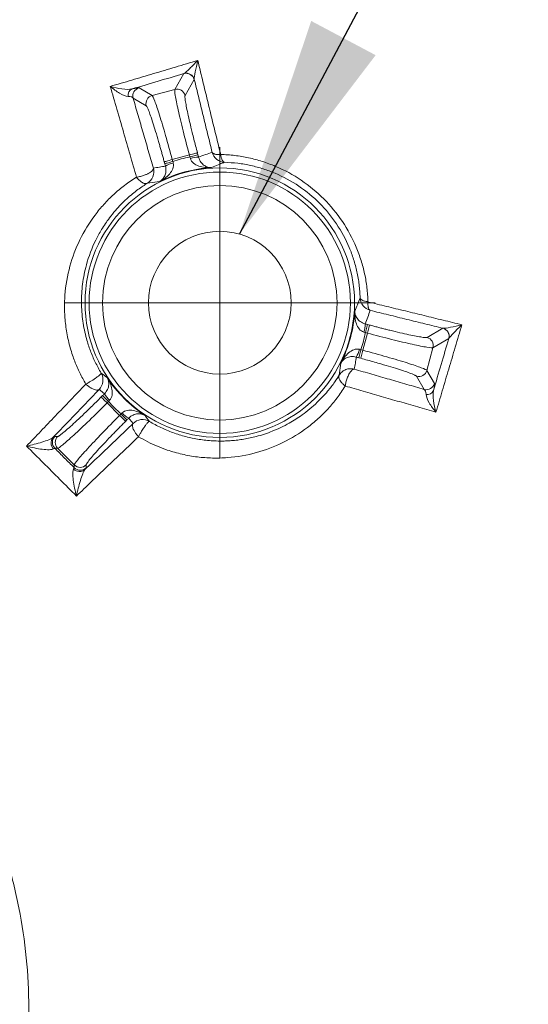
# Model space of a CAD drawing. Header units: millimetres. Extents: x 0 to 420, y 0 to 297.
# Tile 11 of 81: x 94.44 to 102.01, y 74.42 to 89.07. Entities that reach past the tile are written whole.
import ezdxf

# ---------------------------------------------------------------- set-up
doc = ezdxf.new("R2010")
doc.units = ezdxf.units.MM
doc.dimstyles.new('SLDDIMSTYLE4', dxfattribs={"dimtxt": 0.18, "dimasz": 3.302, "dimexe": 0, "dimexo": 0.0625, "dimgap": 0, "dimtad": 0, "dimtih": 1, "dimtoh": 1, "dimdec": 0, "dimrnd": 1e-09, "dimzin": 0, "dimdsep": 46, "dimtxsty": 'Standard', "dimsah": 1, "dimcen": 0.09, "dimadec": 0, "dimazin": 0, "dimtfac": 3.302, "dimtdec": 0, "dimtofl": 0, "dimtmove": 0, "dimatfit": 3, "dimfxl": 1, "dimfrac": 2, "dimtolj": 1, "dimtzin": 0, "dimarcsym": 0})

# ---------------------------------------------------------------- blocks, each defined once
blk = doc.blocks.new('SW_CENTERMARKSYMBOL_7')
at = {"color": 0, "linetype": 'Continuous', "lineweight": 0}
for p, q in [((0, 1.25), (0, 2.3125)), ((0, 0), (0, 1.25)), ((-1.25, 0), (-2.3125, 0)), ((0, 0), (-1.25, 0)), ((0, 0), (0, -1.25)), ((0, 0), (1.25, 0)), ((1.25, 0), (2.3125, 0)), ((0, -1.25), (0, -2.3125))]:
    blk.add_line(p, q, dxfattribs=at)

msp = doc.modelspace()

# ---------------------------------------------------------------- linework, layer by layer
at = {"color": 7, "linetype": 'Continuous', "lineweight": 15}
for p, q in [((96.74932763, 88.03036278), (96.88550934, 88.26622581)), ((97.03838036, 88.17795878), (96.90221355, 87.94209575)), ((97.03908071, 88.18005984), (97.03838036, 88.17795878)), ((96.21664092, 88.0524016), (96.41156301, 87.93986058)), ((96.74932763, 88.03036278), (96.41156301, 87.93986058)), ((96.32330343, 87.78697466), (96.12838134, 87.89951568)), ((96.71201513, 86.98650663), (96.9658117, 87.05450808)), ((96.9658117, 87.05450808), (96.97363481, 87.02531671)), ((97.0863919, 87.08682125), (97.09421501, 87.05762988)), ((96.59925804, 86.92500209), (96.59143493, 86.95419347)), ((96.71983823, 86.95731526), (96.71201513, 86.98650663)), ((97.4187474, 86.91911613), (97.2943078, 86.86670875)), ((96.52142927, 86.65961241), (96.34097621, 86.63501804)), ((99.61672828, 84.40359896), (99.54871938, 84.14978748)), ((99.5875369, 84.41142207), (99.61984262, 84.53199481)), ((99.5875369, 84.41142207), (99.61672828, 84.40359896)), ((99.61672828, 84.40359896), (99.649034, 84.5241717)), ((99.61984262, 84.53199481), (99.649034, 84.5241717)), ((100.50431595, 84.33999335), (100.74017152, 84.47616761)), ((100.74228749, 84.47686797), (100.74017152, 84.47616761)), ((100.828446, 84.3232817), (100.59257552, 84.18710744)), ((99.48722229, 84.03703784), (99.519528, 84.15761059)), ((99.51641366, 84.02921473), (99.54871938, 84.14978748)), ((99.54871938, 84.14978748), (99.519528, 84.15761059)), ((100.50208077, 83.84935027), (100.59257552, 84.18710744)), ((99.19723079, 83.77875602), (99.22183261, 83.95920908)), ((99.51641366, 84.02921473), (99.48722229, 84.03703784)), ((100.50208077, 83.84935027), (100.61461434, 83.65442073)), ((100.46174333, 83.5661537), (100.34919486, 83.76108324)), ((95.65343663, 83.45355307), (95.6748049, 83.47492134)), ((95.76307938, 83.38665431), (95.6748049, 83.47492134)), ((95.74171111, 83.36528605), (95.76307938, 83.38665431)), ((95.92751369, 83.17949092), (95.74171111, 83.36528605)), ((95.94888196, 83.20085918), (95.92751369, 83.17949092)), ((96.03714153, 83.11259215), (96.01577327, 83.09122389)), ((94.96288702, 82.86641007), (95.00484869, 82.86641007)), ((95.00484869, 82.68987601), (94.96288702, 82.68987601)), ((95.00484869, 82.68987601), (95.25210366, 82.44262105)), ((95.25210366, 82.40067428), (95.25210366, 82.44262105)), ((95.42863772, 82.44262105), (95.42863772, 82.40067428))]:
    msp.add_line(p, q, dxfattribs=at)
at = {"color": 7, "linetype": 'Continuous', "lineweight": 15, "flags": 128}
for points in [[(97.0863919, 87.08682125), (97.08303914, 87.08591973), (97.07546935, 87.08389317), (97.06396565, 87.08080863), (97.04893038, 87.07677787), (97.03091488, 87.07194989), (97.01055989, 87.06649607), (96.98859558, 87.06061756), (96.9658117, 87.05450808)], [(97.09421501, 87.05762988), (97.09086225, 87.05672836), (97.08329246, 87.0547018), (97.07178876, 87.05161726), (97.05675349, 87.04758649), (97.03873799, 87.04275852), (97.018383, 87.03730469), (96.99641869, 87.03142618), (96.97363481, 87.02531671)], [(96.59143493, 86.95419347), (96.59478769, 86.95509499), (96.60235748, 86.95712154), (96.61386118, 86.96020608), (96.62889645, 86.96423685), (96.64691195, 86.96906482), (96.66726694, 86.97451865), (96.68923125, 86.98039716), (96.71201513, 86.98650663)], [(96.59925804, 86.92500209), (96.6026108, 86.92590361), (96.61018059, 86.92793017), (96.62168429, 86.93101471), (96.63671956, 86.93504547), (96.65473506, 86.93987345), (96.67509005, 86.94532728), (96.69705436, 86.95120578), (96.71983823, 86.95731526)], [(95.65343663, 83.45355307), (95.65589533, 83.45109438), (95.66143856, 83.4455586), (95.66985771, 83.43713199), (95.68086967, 83.42612749), (95.6940572, 83.41293996), (95.70895836, 83.3980388), (95.72503671, 83.38196044), (95.74171111, 83.36528605)], [(96.01577327, 83.09122389), (96.01331458, 83.09368258), (96.00777135, 83.09921836), (95.99935219, 83.10764497), (95.98835513, 83.11864948), (95.97516761, 83.131837), (95.96026644, 83.14673816), (95.94418809, 83.16281652), (95.92751369, 83.17949092)], [(96.03714153, 83.11259215), (96.03468284, 83.11505085), (96.02913961, 83.12058663), (96.02072046, 83.12901323), (96.0097234, 83.14001774), (95.99653587, 83.15320527), (95.98163471, 83.16810643), (95.96555636, 83.18418478), (95.94888196, 83.20085918)]]:
    msp.add_lwpolyline(points, dxfattribs=at)
at = {"color": 7, "linetype": 'Continuous', "lineweight": 15}
for radius in [2.00580891, 1.94477104, 1.74551995, 1.0625]:
    msp.add_circle((97.41874935, 84.85652978), radius, dxfattribs=at)
for centre, radius, start, end in [((96.9175335, 88.1451756), 0.12521462, 15.177840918, 104.818275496), ((96.91827698, 88.14658692), 0.12535541, 15.487263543, 103.151080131), ((96.15771558, 87.94261189), 0.10541113, 115.510255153, 188.262832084), ((96.24944236, 87.93154697), 0.12522689, 105.184973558, 194.820167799), ((96.44438948, 87.81899151), 0.12524739, 105.194290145, 194.810851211), ((96.78134535, 87.90928102), 0.12524347, 15.18921416, 104.81173878), ((96.77971485, 86.62884149), 0.31042218, 100.119549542, 123.313045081), ((97.0860312, 86.71079927), 0.31053531, 86.690111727, 109.874844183), ((97.41874935, 84.85652978), 2.01402498, 93.542425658, 116.457574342), ((97.41874935, 84.85652978), 2.01402498, 333.542425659, 356.457574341), ((99.27307078, 84.5238137), 0.31048349, 340.119708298, 3.308566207), ((100.70737777, 84.35530563), 0.12523198, 345.183932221, 74.819303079), ((100.70878491, 84.35605273), 0.12537441, 346.856346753, 74.501080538), ((100.47148948, 84.21912428), 0.12524739, 345.189148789, 74.805709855), ((99.19071832, 84.21763141), 0.31078425, 326.700652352, 349.866753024), ((100.38121258, 83.882165), 0.12524347, 255.188261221, 344.81078584), ((97.41874935, 84.85652978), 2.01402498, 213.542425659, 236.457574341), ((100.49376748, 83.68720391), 0.12521462, 255.181724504, 344.822159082), ((100.5048466, 83.59548141), 0.10539201, 261.727684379, 334.493205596), ((95.97915788, 83.64115982), 0.3103975, 206.684823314, 229.880525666), ((96.20349807, 83.41707382), 0.3105755, 220.124645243, 243.305767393), ((95.02886189, 82.76908325), 0.12239764, 139.624202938, 226.139493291), ((95.05172663, 82.77815054), 0.12522868, 135.187669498, 224.822003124), ((95.09365096, 82.77814304), 0.12520747, 135.173192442, 224.826807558), ((95.33130409, 82.46665015), 0.12240934, 223.860733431, 310.370743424), ((95.34037069, 82.53145735), 0.12523161, 225.184168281, 314.815831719), ((95.34037069, 82.48951058), 0.12523161, 225.184168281, 314.815831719)]:
    msp.add_arc(centre, radius, start, end, dxfattribs=at)
for points, knots in [([(95.78840157, 88.07496537), (95.89493031, 88.10640794), (96.11012425, 88.16992366), (96.43359636, 88.26575017), (96.76166592, 88.36317551), (96.98061328, 88.42845089), (97.09114073, 88.46140273)], [0, 0, 0, 0, 0.2426786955, 0.4902243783, 0.7426587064, 1, 1, 1, 1]), ([(97.09114073, 88.46140273), (97.04816551, 88.41723928), (97.00697086, 88.3759518), (96.93621819, 88.30766479), (96.9049926, 88.27893737), (96.88976295, 88.2686552)], [0, 0, 0, 0, 0.5, 0.5, 1, 1, 1, 1]), ([(97.03908557, 88.18006222), (97.03674113, 88.20074191), (97.04309074, 88.24421515), (97.06221521, 88.34313633), (97.07560366, 88.40093698), (97.09114073, 88.46140273)], [0, 0, 0, 0, 0.5, 0.5, 1, 1, 1, 1]), ([(97.09114073, 88.46140273), (97.11381569, 88.36756266), (97.15896584, 88.18070928), (97.22718385, 87.89973084), (97.29535121, 87.6198905), (97.36345309, 87.34124839), (97.40911427, 87.15524457), (97.43184159, 87.06266333)], [0, 0, 0, 0, 0.2035795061, 0.4053653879, 0.6053634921, 0.8035742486, 1, 1, 1, 1]), ([(96.8855038, 88.26622377), (96.7571464, 88.22819282), (96.50086187, 88.15225839), (96.24168796, 88.07587269), (96.11231856, 88.03774396)], [0, 0, 0, 0, 0.5008394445, 1, 1, 1, 1]), ([(96.17896164, 86.72426511), (96.14682702, 86.83598986), (96.08217649, 87.06076507), (95.98495641, 87.39745735), (95.88684366, 87.73632743), (95.82134086, 87.96165515), (95.78840157, 88.07496537)], [0, 0, 0, 0, 0.2456324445, 0.4941795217, 0.7456388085, 1, 1, 1, 1]), ([(95.78840157, 88.07496537), (95.8333558, 88.03623764), (95.88135028, 88.00116924), (95.97393109, 87.94781095), (96.01901547, 87.92920794), (96.05340537, 87.92746073)], [0, 0, 0, 0, 0.5, 0.5, 1, 1, 1, 1]), ([(96.11231856, 88.03774396), (96.0721381, 88.02857614), (96.01776254, 88.02966716), (95.90442009, 88.04410374), (95.84484559, 88.05755595), (95.78840157, 88.07496537)], [0, 0, 0, 0, 0.5, 0.5, 1, 1, 1, 1]), ([(97.30532858, 87.09387025), (97.28278061, 87.18536682), (97.2377295, 87.36817814), (97.17087567, 87.6405513), (97.1045955, 87.91132298), (97.06090978, 88.09053347), (97.03908557, 88.18006222)], [0, 0, 0, 0, 0.2507113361, 0.5009244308, 0.7506752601, 1, 1, 1, 1]), ([(96.11231856, 88.03774396), (96.11979774, 88.0392988), (96.13475216, 88.04240767), (96.1542733, 88.0461467), (96.17155775, 88.04918693), (96.19090226, 88.05214688), (96.20918515, 88.05409397), (96.21414284, 88.0529674), (96.21664368, 88.05239911)], [0, 0, 0, 0, 0.1239638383, 0.2478622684, 0.372791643, 0.4998216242, 0.7476916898, 1, 1, 1, 1]), ([(96.71201058, 86.98650366), (96.6792554, 87.10874766), (96.64544537, 87.23062273), (96.58045448, 87.45655673), (96.5493011, 87.56051878), (96.49407282, 87.73576862), (96.47001689, 87.80699619), (96.43241467, 87.90660963), (96.41888245, 87.9349605), (96.41157014, 87.93985826)], [0, 0, 0, 0, 0.25, 0.25, 0.5, 0.5, 0.75, 0.75, 1, 1, 1, 1]), ([(96.74932789, 88.03036018), (96.74544413, 88.02246243), (96.74790032, 87.99114375), (96.76514256, 87.88607487), (96.7799233, 87.81236202), (96.81971912, 87.63297708), (96.84472053, 87.52736661), (96.90140377, 87.29920658), (96.93306096, 87.17675466), (96.96581614, 87.05451066)], [0, 0, 0, 0, 0.25, 0.25, 0.5, 0.5, 0.75, 0.75, 1, 1, 1, 1]), ([(96.90221119, 87.94209297), (96.90153346, 87.9402957), (96.90018326, 87.93671511), (96.89971089, 87.92570538), (96.90039771, 87.91058456), (96.902353, 87.89094889), (96.90729974, 87.85368749), (96.9186788, 87.78703477), (96.94146605, 87.67555096), (96.97136854, 87.54235508), (97.00303545, 87.41052581), (97.03280969, 87.29159935), (97.05897702, 87.18986875), (97.07722886, 87.1212605), (97.0863914, 87.0868187)], [0, 0, 0, 0, 0.0484337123, 0.0964917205, 0.1444326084, 0.1925168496, 0.2410026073, 0.3705503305, 0.5002600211, 0.6297404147, 0.7593840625, 0.8397538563, 0.9195553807, 1, 1, 1, 1]), ([(96.12837647, 87.89951581), (96.15337907, 87.8136084), (96.20342553, 87.64165184), (96.27876969, 87.3819208), (96.35437718, 87.12071596), (96.4049476, 86.94544496), (96.43025677, 86.85772642)], [0, 0, 0, 0, 0.2493512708, 0.4991139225, 0.749319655, 1, 1, 1, 1]), ([(96.59143532, 86.95419562), (96.58586921, 86.97487949), (96.57477995, 87.01608757), (96.55796949, 87.07736778), (96.54115696, 87.13778077), (96.52432078, 87.19732235), (96.49817717, 87.28833778), (96.46330035, 87.40614789), (96.42261651, 87.53639648), (96.38658928, 87.64440053), (96.36066622, 87.71445782), (96.34294749, 87.75620896), (96.33107015, 87.77951015), (96.325899, 87.78447996), (96.32330293, 87.78697496)], [0, 0, 0, 0, 0.0483679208, 0.0963625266, 0.144243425, 0.1922720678, 0.2407075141, 0.3701561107, 0.499831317, 0.6293460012, 0.759088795, 0.8395453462, 0.9194467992, 1, 1, 1, 1]), ([(97.09421323, 87.05762725), (97.09585531, 87.05148011), (97.0991392, 87.03918681), (97.10234967, 87.02694169), (97.10395477, 87.02081961)], [0, 0, 0, 0, 0.5000397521, 1, 1, 1, 1]), ([(97.10395477, 87.02081961), (97.13714363, 87.03409757), (97.20366161, 87.06070959), (97.27139198, 87.08280117), (97.30532858, 87.09387025)], [0, 0, 0, 0, 0.4989457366, 1, 1, 1, 1]), ([(97.4913081, 86.94571407), (97.45173474, 86.94712268), (97.40831411, 86.96174478), (97.33958349, 87.0164974), (97.31559438, 87.05557567), (97.30532858, 87.09387025)], [0, 0, 0, 0, 0.5, 0.5, 1, 1, 1, 1]), ([(97.30532858, 87.09387025), (97.30669311, 87.09129238), (97.30977024, 87.08547908), (97.31822523, 87.07856434), (97.33065141, 87.07190432), (97.3494509, 87.06595601), (97.38161132, 87.06051697), (97.41353924, 87.06188126), (97.43184159, 87.06266333)], [0, 0, 0, 0, 0.10894129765, 0.24567217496, 0.36014155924, 0.5006127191, 0.7137315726, 1, 1, 1, 1]), ([(97.43184159, 87.06266333), (97.46696445, 87.06124661), (97.53683326, 87.05842838), (97.64155368, 87.04805991), (97.74534473, 87.03320609), (97.84819472, 87.01344522), (97.95003307, 86.98889804), (98.05079723, 86.95954713), (98.15043192, 86.92540019), (98.34960987, 86.8466764), (98.63798379, 86.69165599), (98.97725089, 86.41109846), (99.25660445, 86.07151143), (99.4272558, 85.75256456), (99.52502794, 85.48649248), (99.5783794, 85.28402047), (99.61382516, 85.07744516), (99.62117404, 84.93931892), (99.62488209, 84.8696242)], [0, 0, 0, 0, 0.0321270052, 0.0639092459, 0.095401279, 0.1266589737, 0.1577392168, 0.1886995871, 0.2195980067, 0.2504923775, 0.3764325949, 0.5009848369, 0.6250537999, 0.7505516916, 0.8120822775, 0.8738648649, 0.9363556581, 1, 1, 1, 1]), ([(97.43184159, 87.06266333), (97.43304638, 87.05482284), (97.43550068, 87.03885092), (97.4407248, 87.01677906), (97.44717159, 86.99623974), (97.45657227, 86.97450046), (97.47114517, 86.95254338), (97.48406941, 86.94816586), (97.4913081, 86.94571407)], [0, 0, 0, 0, 0.1181962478, 0.2407783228, 0.3681544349, 0.5006413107, 0.7203160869, 1, 1, 1, 1]), ([(96.43025677, 86.85772642), (96.45992444, 86.86363799), (96.51914578, 86.8754384), (96.57923684, 86.88398965), (96.60922454, 86.88825705)], [0, 0, 0, 0, 0.5009624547, 1, 1, 1, 1]), ([(96.52143069, 86.65961487), (96.55039474, 86.67444409), (96.57775296, 86.69129872), (96.62866117, 86.72920942), (96.65255448, 86.75063062), (96.69252749, 86.79729208), (96.7090735, 86.82310028), (96.72878217, 86.87775559), (96.73170794, 86.90695984), (96.7251696, 86.93443321)], [0, 0, 0, 0, 0.25, 0.25, 0.5, 0.5, 0.75, 0.75, 1, 1, 1, 1]), ([(96.60922454, 86.88825705), (96.61679437, 86.86111989), (96.61867805, 86.8334308), (96.6137607, 86.78378335), (96.6071448, 86.76145377), (96.58921499, 86.72307357), (96.57768252, 86.70655203), (96.55186035, 86.67928022), (96.53741247, 86.66823081), (96.52143069, 86.65961487)], [0, 0, 0, 0, 0.25, 0.25, 0.5, 0.5, 0.75, 0.75, 1, 1, 1, 1]), ([(96.60922454, 86.88825705), (96.60755356, 86.89436147), (96.60421134, 86.90657129), (96.60090863, 86.91885955), (96.59925715, 86.92500417)], [0, 0, 0, 0, 0.4999602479, 1, 1, 1, 1]), ([(96.98045423, 87.00283653), (96.9885286, 86.97577458), (97.00566461, 86.95194577), (97.05006068, 86.91446722), (97.07729414, 86.90038975), (97.1352427, 86.87996641), (97.16664561, 86.87336184), (97.22968894, 86.86598444), (97.26180926, 86.86506705), (97.29430756, 86.8667066)], [0, 0, 0, 0, 0.25, 0.25, 0.5, 0.5, 0.75, 0.75, 1, 1, 1, 1]), ([(97.29430756, 86.8667066), (97.27615601, 86.8661771), (97.25811691, 86.86852292), (97.22211622, 86.87923159), (97.20386808, 86.88777441), (97.16915202, 86.91204847), (97.15225933, 86.92807818), (97.12317978, 86.96861365), (97.11096744, 86.99353352), (97.10395477, 87.02081961)], [0, 0, 0, 0, 0.25, 0.25, 0.5, 0.5, 0.75, 0.75, 1, 1, 1, 1]), ([(99.50793391, 84.92908928), (99.50656911, 84.96216907), (99.50386264, 85.02776851), (99.49385607, 85.12588408), (99.47969602, 85.22244513), (99.46112943, 85.31730961), (99.43843661, 85.41028134), (99.41176844, 85.50119268), (99.38130703, 85.58989761), (99.30996008, 85.77080752), (99.16864789, 86.03371677), (98.91241097, 86.34582926), (98.60066599, 86.60336361), (98.30883868, 86.76107904), (98.06543702, 86.85123026), (97.88029517, 86.90086566), (97.68736569, 86.93495557), (97.55740123, 86.94208726), (97.4913081, 86.94571407)], [0, 0, 0, 0, 0.03314752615, 0.06573378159, 0.09777027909, 0.12926917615, 0.16024330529, 0.19070620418, 0.22067214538, 0.2501561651, 0.37611352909, 0.49896877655, 0.622215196, 0.74855488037, 0.80829599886, 0.87004355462, 0.9339109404, 1, 1, 1, 1]), ([(96.17896164, 86.72426511), (96.18889977, 86.72584675), (96.20879212, 86.72901259), (96.23972629, 86.73644914), (96.27658411, 86.74646939), (96.3164149, 86.76076587), (96.36932853, 86.78624507), (96.40744264, 86.81260207), (96.42482083, 86.8355668), (96.4304673, 86.847363), (96.43032481, 86.85437738), (96.43025677, 86.85772642)], [0, 0, 0, 0, 0.0834518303, 0.1670387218, 0.2506232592, 0.3820850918, 0.5009060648, 0.7493908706, 0.8512304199, 0.9289694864, 1, 1, 1, 1]), ([(96.43025677, 86.85772642), (96.44060536, 86.81908126), (96.4392379, 86.77269279), (96.40616885, 86.69020386), (96.37512916, 86.65575447), (96.34097422, 86.63501598)], [0, 0, 0, 0, 0.5, 0.5, 1, 1, 1, 1]), ([(95.42449243, 83.64606155), (95.40864889, 83.67340414), (95.37696452, 83.72808468), (95.33397865, 83.81226771), (95.29436377, 83.89798838), (95.25841416, 83.98547673), (95.21069751, 84.1169207), (95.16002855, 84.29530712), (95.12060243, 84.51946851), (95.10373377, 84.74521963), (95.11126009, 85.04252571), (95.17427593, 85.40128986), (95.326292, 85.80414564), (95.51165185, 86.10457996), (95.69075761, 86.32205682), (95.8378216, 86.46998877), (95.99962936, 86.60645848), (96.11879562, 86.68474096), (96.17896164, 86.72426511)], [0, 0, 0, 0, 0.0249639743, 0.04992368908, 0.07495343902, 0.10012621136, 0.12551310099, 0.18721170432, 0.24992138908, 0.3117783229, 0.37492154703, 0.49985827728, 0.62220252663, 0.74991232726, 0.8114245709, 0.8733307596, 0.9360457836, 1, 1, 1, 1]), ([(96.34097422, 86.63501598), (96.31878781, 86.62091404), (96.27097664, 86.5905247), (96.19688003, 86.53792743), (96.1156531, 86.47475006), (96.00027, 86.37470548), (95.88414485, 86.25521305), (95.76070155, 86.10207722), (95.66122339, 85.95486915), (95.53660558, 85.72706452), (95.43369326, 85.45635678), (95.37059111, 85.14060494), (95.35356452, 84.8595676), (95.37331756, 84.58712689), (95.42254562, 84.34738467), (95.48890659, 84.1434181), (95.56128929, 83.97144122), (95.62214548, 83.86309362), (95.65225499, 83.80948701)], [0, 0, 0, 0, 0.0256040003, 0.055176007, 0.0887120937, 0.1262076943, 0.2046982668, 0.2516049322, 0.3187016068, 0.3776515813, 0.5031957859, 0.5944235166, 0.6789331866, 0.761510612, 0.8398980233, 0.8944532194, 0.9477791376, 1, 1, 1, 1]), ([(96.34097422, 86.63501598), (96.33688507, 86.63315536), (96.32815955, 86.62918514), (96.31138048, 86.62807152), (96.29077356, 86.63204454), (96.26758827, 86.64224272), (96.24370903, 86.65790771), (96.22089383, 86.67684932), (96.19885931, 86.69893654), (96.18561392, 86.71579715), (96.17896164, 86.72426511)], [0, 0, 0, 0, 0.1037119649, 0.2213029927, 0.353392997, 0.4999859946, 0.6285434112, 0.7573654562, 0.8781407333, 1, 1, 1, 1]), ([(99.42892617, 84.73208799), (99.44293394, 84.76370345), (99.4716694, 84.82855924), (99.49564551, 84.89502419), (99.5079339, 84.92908927)], [0, 0, 0, 0, 0.48747313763, 1, 1, 1, 1]), ([(99.65609008, 84.74310983), (99.61779551, 84.75337564), (99.57871725, 84.77736473), (99.52396463, 84.84609533), (99.50934253, 84.88951593), (99.50793391, 84.92908928)], [0, 0, 0, 0, 0.5, 0.5, 1, 1, 1, 1]), ([(99.50793391, 84.92908928), (99.50807203, 84.9278323), (99.50846806, 84.92422814), (99.51067208, 84.91880809), (99.51846932, 84.90672245), (99.53751883, 84.89345681), (99.57351163, 84.87872687), (99.60592267, 84.87298375), (99.62488209, 84.8696242)], [0, 0, 0, 0, 0.0422290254, 0.1210833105, 0.2456366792, 0.5004137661, 0.7077579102, 1, 1, 1, 1]), ([(99.62488209, 84.8696242), (99.6243641, 84.86084486), (99.62332575, 84.84324596), (99.62409685, 84.81906416), (99.6265829, 84.79702269), (99.6309748, 84.77768167), (99.63731046, 84.76169334), (99.64552897, 84.74928717), (99.65252594, 84.74519455), (99.65609008, 84.74310983)], [0, 0, 0, 0, 0.1351894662, 0.2709984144, 0.4086817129, 0.5494370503, 0.6943427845, 0.8443029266, 1, 1, 1, 1]), ([(99.62488209, 84.8696242), (99.71746353, 84.84689688), (99.9034677, 84.8012357), (100.18211028, 84.73313383), (100.46195098, 84.6649665), (100.74292966, 84.59674855), (100.92978316, 84.55159845), (101.02362328, 84.52892351)], [0, 0, 0, 0, 0.1964259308, 0.39463678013, 0.59463488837, 0.79642068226, 1, 1, 1, 1]), ([(99.42892617, 84.73208799), (99.42728663, 84.69958978), (99.42820405, 84.66746955), (99.43558158, 84.6044264), (99.44218624, 84.57302358), (99.46260974, 84.51507521), (99.47668729, 84.48784185), (99.51416584, 84.44344598), (99.53799458, 84.42631006), (99.56505638, 84.41823575)], [0, 0, 0, 0, 0.25, 0.25, 0.5, 0.5, 0.75, 0.75, 1, 1, 1, 1]), ([(99.58303919, 84.5417352), (99.5557528, 84.54874811), (99.53083151, 84.56096134), (99.49029423, 84.59004362), (99.4742642, 84.60693795), (99.44999087, 84.64165571), (99.44144904, 84.6599039), (99.43074204, 84.69590246), (99.42839691, 84.71393939), (99.42892617, 84.73208799)], [0, 0, 0, 0, 0.25, 0.25, 0.5, 0.5, 0.75, 0.75, 1, 1, 1, 1]), ([(99.65609008, 84.74310983), (99.64502097, 84.7091731), (99.62292932, 84.64144244), (99.59631719, 84.57492419), (99.58303919, 84.5417352)], [0, 0, 0, 0, 0.5010542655, 1, 1, 1, 1]), ([(100.74228319, 84.47686701), (100.65275434, 84.49869121), (100.47354364, 84.54237691), (100.20277168, 84.60865703), (99.93039824, 84.67551081), (99.74758674, 84.72056189), (99.65609008, 84.74310983)], [0, 0, 0, 0, 0.2493247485, 0.4990755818, 0.7492886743, 1, 1, 1, 1]), ([(99.58303919, 84.5417352), (99.58916126, 84.54013009), (99.60140638, 84.53691963), (99.61369968, 84.53363573), (99.61984682, 84.53199365)], [0, 0, 0, 0, 0.4999602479, 1, 1, 1, 1]), ([(99.61673023, 84.40359657), (99.73897423, 84.37084139), (99.86142615, 84.3391842), (100.08958618, 84.28250096), (100.19519665, 84.25749955), (100.3745816, 84.21770373), (100.44829445, 84.20292299), (100.55336332, 84.18568075), (100.58468201, 84.18322456), (100.59257975, 84.18710832)], [0, 0, 0, 0, 0.25, 0.25, 0.5, 0.5, 0.75, 0.75, 1, 1, 1, 1]), ([(99.64903828, 84.52417183), (99.66973408, 84.51865029), (99.71096596, 84.50764983), (99.77244141, 84.49156801), (99.83316686, 84.47592159), (99.89314947, 84.46073136), (99.98504295, 84.43786468), (100.10450791, 84.40916383), (100.23764842, 84.37927278), (100.34919628, 84.35647124), (100.42282921, 84.34389263), (100.46784612, 84.33836193), (100.49396421, 84.33699742), (100.50085377, 84.33899085), (100.50431254, 84.33999162)], [0, 0, 0, 0, 0.0483679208, 0.0963625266, 0.144243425, 0.1922720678, 0.2407075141, 0.3701561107, 0.499831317, 0.6293460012, 0.759088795, 0.8395453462, 0.9194467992, 1, 1, 1, 1]), ([(101.02362328, 84.52892351), (100.99067137, 84.41839575), (100.92539589, 84.19944781), (100.82797041, 83.87137741), (100.73214379, 83.54790457), (100.66862801, 83.33271016), (100.63718542, 83.2261812)], [0, 0, 0, 0, 0.2573414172, 0.5097757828, 0.7573214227, 1, 1, 1, 1]), ([(101.02362328, 84.52892351), (100.96315739, 84.51338626), (100.9053566, 84.49999757), (100.80643542, 84.48087263), (100.7629623, 84.47452275), (100.74228319, 84.47686701)], [0, 0, 0, 0, 0.5, 0.5, 1, 1, 1, 1]), ([(100.83087614, 84.32754363), (100.8411578, 84.34277343), (100.8698851, 84.37399941), (100.93817209, 84.44475287), (100.97945969, 84.48594795), (101.02362328, 84.52892351)], [0, 0, 0, 0, 0.5, 0.5, 1, 1, 1, 1]), ([(100.59996478, 83.55009673), (100.63809363, 83.67946671), (100.71447957, 83.93864177), (100.79041422, 84.19492741), (100.82844529, 84.32328535)], [0, 0, 0, 0, 0.4991605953, 1, 1, 1, 1]), ([(99.49665308, 84.16295112), (99.46917956, 84.16948949), (99.4399752, 84.16656366), (99.38531979, 84.14685481), (99.35951161, 84.13030868), (99.3128502, 84.09033543), (99.29142902, 84.066442), (99.25351834, 84.01553357), (99.2366637, 83.98817525), (99.22183444, 83.95921112)], [0, 0, 0, 0, 0.25, 0.25, 0.5, 0.5, 0.75, 0.75, 1, 1, 1, 1]), ([(100.50207784, 83.84935057), (100.49718007, 83.85666288), (100.4688292, 83.8701951), (100.36921576, 83.90779732), (100.29798819, 83.93185325), (100.12273836, 83.98708153), (100.0187763, 84.01823491), (99.7928423, 84.0832258), (99.67096723, 84.11703582), (99.54872324, 84.149791)], [0, 0, 0, 0, 0.25, 0.25, 0.5, 0.5, 0.75, 0.75, 1, 1, 1, 1]), ([(99.22183444, 83.95921112), (99.23045171, 83.97519568), (99.24150287, 83.98964515), (99.26877729, 84.01546837), (99.2852997, 84.0270003), (99.32367967, 84.04492818), (99.34600811, 84.05154278), (99.3956525, 84.0564586), (99.42333985, 84.05457486), (99.45047662, 84.04700497)], [0, 0, 0, 0, 0.25, 0.25, 0.5, 0.5, 0.75, 0.75, 1, 1, 1, 1]), ([(99.45047662, 84.04700497), (99.44620919, 84.01701706), (99.43765788, 83.95692558), (99.42585735, 83.89770384), (99.41994574, 83.86803597)], [0, 0, 0, 0, 0.4990375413, 1, 1, 1, 1]), ([(99.48722374, 84.03703757), (99.48107912, 84.03868906), (99.46879086, 84.04199177), (99.45658105, 84.04533399), (99.45047662, 84.04700497)], [0, 0, 0, 0, 0.5000397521, 1, 1, 1, 1]), ([(100.34919454, 83.76108336), (100.34797692, 83.76256892), (100.34555114, 83.76552853), (100.33625263, 83.77144247), (100.3228142, 83.77840808), (100.30483156, 83.78653258), (100.27008888, 83.80087928), (100.20667639, 83.82435108), (100.09873495, 83.86035865), (99.9684327, 83.90106028), (99.83843174, 83.93955056), (99.72055129, 83.97322854), (99.61936634, 84.00143227), (99.55082393, 84.01992984), (99.51641519, 84.02921575)], [0, 0, 0, 0, 0.0484337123, 0.0964917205, 0.1444326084, 0.1925168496, 0.2410026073, 0.3705503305, 0.5002600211, 0.6297404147, 0.7593840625, 0.8397538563, 0.9195553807, 1, 1, 1, 1]), ([(95.42449243, 83.64606155), (95.43113729, 83.64955872), (95.44636603, 83.65757357), (95.47442141, 83.67332964), (95.52369831, 83.70244116), (95.57946847, 83.7389874), (95.62136965, 83.7717073), (95.64224525, 83.79064707), (95.65247812, 83.80285077), (95.65232821, 83.80730938), (95.65225499, 83.80948701)], [0, 0, 0, 0, 0.06176250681, 0.14154778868, 0.25072292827, 0.49926518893, 0.65755322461, 0.78592502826, 0.89544338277, 1, 1, 1, 1]), ([(95.65225499, 83.80948701), (95.67303888, 83.77435261), (95.68422061, 83.72796031), (95.67275161, 83.63738828), (95.65035371, 83.59520519), (95.62146031, 83.56629785)], [0, 0, 0, 0, 0.5, 0.5, 1, 1, 1, 1]), ([(99.19723534, 83.7787535), (99.20148973, 83.78523955), (99.21256841, 83.80212963), (99.23854761, 83.82932032), (99.28137743, 83.85811762), (99.34522008, 83.87911356), (99.39349252, 83.87195748), (99.41994574, 83.86803597)], [0, 0, 0, 0, 0.0907682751, 0.236366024, 0.4366147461, 0.6912658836, 1, 1, 1, 1]), ([(99.41994574, 83.86803597), (99.41666667, 83.86805083), (99.40962462, 83.86808274), (99.39707573, 83.86235379), (99.38101655, 83.84966382), (99.36238271, 83.82683102), (99.3387704, 83.78867872), (99.31525926, 83.73638915), (99.29627746, 83.67406445), (99.28966617, 83.63537059), (99.28648332, 83.61674237)], [0, 0, 0, 0, 0.0727360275, 0.1562060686, 0.2504825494, 0.3757180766, 0.5006423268, 0.6804096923, 0.8461410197, 1, 1, 1, 1]), ([(99.41994574, 83.86803597), (99.50766437, 83.84272672), (99.68293558, 83.79215615), (99.94414078, 83.71654844), (100.20387221, 83.64120406), (100.37582906, 83.59115744), (100.46173662, 83.56615475)], [0, 0, 0, 0, 0.25068027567, 0.50088598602, 0.75064866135, 1, 1, 1, 1]), ([(95.74010605, 83.74367162), (95.74964057, 83.7282164), (95.75662863, 83.71142093), (95.76535496, 83.6748888), (95.76708064, 83.65481398), (95.76341655, 83.61261208), (95.7579807, 83.58996789), (95.73741575, 83.54451689), (95.72194076, 83.52148092), (95.70181666, 83.50176476)], [0, 0, 0, 0, 0.25, 0.25, 0.5, 0.5, 0.75, 0.75, 1, 1, 1, 1]), ([(95.77914075, 83.40380169), (95.7985399, 83.42432528), (95.81060824, 83.45107991), (95.82086758, 83.5082673), (95.8194423, 83.53889091), (95.80815516, 83.5992875), (95.79817343, 83.6297855), (95.77304078, 83.68807133), (95.75777509, 83.71634704), (95.74010605, 83.74367162)], [0, 0, 0, 0, 0.25, 0.25, 0.5, 0.5, 0.75, 0.75, 1, 1, 1, 1]), ([(97.41874935, 82.7974742), (97.44787448, 82.79761631), (97.5068755, 82.7979042), (97.59564637, 82.80312371), (97.68582432, 82.81206851), (97.77716483, 82.8252942), (97.86947518, 82.84289838), (98.01323443, 82.87719466), (98.21216881, 82.94279971), (98.4399587, 83.05175678), (98.66474135, 83.19505036), (98.85687287, 83.35459213), (99.01485193, 83.52382899), (99.12152732, 83.66131558), (99.17513537, 83.74447213), (99.19723534, 83.7787535)], [0, 0, 0, 0, 0.0391218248, 0.0792521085, 0.1204002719, 0.1625751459, 0.2057850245, 0.2500377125, 0.3677174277, 0.4990972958, 0.6079345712, 0.7496525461, 0.8579868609, 0.9414549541, 1, 1, 1, 1]), ([(99.28648332, 83.61674237), (99.27794611, 83.6235423), (99.26185969, 83.63635519), (99.24222276, 83.65562998), (99.22244194, 83.67801994), (99.20103068, 83.70946226), (99.19064984, 83.74042369), (99.19084073, 83.76412979), (99.19508305, 83.77383146), (99.19723534, 83.7787535)], [0, 0, 0, 0, 0.1235447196, 0.2327916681, 0.3278735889, 0.50043761, 0.7571079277, 0.8767712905, 1, 1, 1, 1]), ([(94.54152724, 82.72245566), (94.61232463, 82.79634202), (94.75622036, 82.94651609), (94.97410693, 83.17428655), (95.19784329, 83.40843786), (95.34818622, 83.56606052), (95.42449243, 83.64606155)], [0, 0, 0, 0, 0.23836247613, 0.48447189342, 0.73834488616, 1, 1, 1, 1]), ([(95.62146031, 83.56629785), (95.54562411, 83.48678197), (95.3940969, 83.32790247), (95.16546374, 83.08857558), (95.01218259, 82.92839142), (94.93561084, 82.84837127)], [0, 0, 0, 0, 0.3339590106, 0.667278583, 1, 1, 1, 1]), ([(95.62146031, 83.56629785), (95.6177134, 83.56390173), (95.60971396, 83.55878615), (95.59204479, 83.55589616), (95.5686139, 83.55828512), (95.54209418, 83.56686964), (95.51160543, 83.58085777), (95.48051247, 83.59994859), (95.44979022, 83.62313862), (95.4319232, 83.63932835), (95.42449243, 83.64606155)], [0, 0, 0, 0, 0.103027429, 0.2199575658, 0.3522016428, 0.5000177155, 0.6067315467, 0.7591205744, 0.8998198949, 1, 1, 1, 1]), ([(95.70181666, 83.50176476), (95.68824939, 83.51231467), (95.66108004, 83.53344157), (95.63467816, 83.5553364), (95.62146031, 83.56629785)], [0, 0, 0, 0, 0.4993593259, 1, 1, 1, 1]), ([(99.28648332, 83.61674237), (99.26704418, 83.58627486), (99.22838519, 83.52568354), (99.16556331, 83.43903687), (99.09975513, 83.35616872), (99.03067299, 83.27726918), (98.9584896, 83.20220241), (98.88325301, 83.130915), (98.80502643, 83.06332655), (98.63883234, 82.93228331), (98.36900087, 82.76549633), (97.9666351, 82.61288424), (97.60772564, 82.54930212), (97.30983253, 82.54147365), (97.08381315, 82.55809517), (96.85872656, 82.59749596), (96.65936508, 82.65401306), (96.48904933, 82.71868038), (96.34559819, 82.78416512), (96.25400861, 82.83626289), (96.20827972, 82.86227429)], [0, 0, 0, 0, 0.0321011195, 0.0638401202, 0.095271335, 0.1264486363, 0.1574251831, 0.1882531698, 0.2189835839, 0.2496659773, 0.3769349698, 0.4988911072, 0.6245349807, 0.6875774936, 0.7493557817, 0.8124754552, 0.8745955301, 0.9167414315, 0.9584306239, 1, 1, 1, 1]), ([(100.63718542, 83.2261812), (100.54646756, 83.25255735), (100.36585808, 83.3050694), (100.09438473, 83.38374996), (99.82415546, 83.46188348), (99.55523165, 83.53945662), (99.37578323, 83.5910618), (99.28648332, 83.61674237)], [0, 0, 0, 0, 0.20372053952, 0.40558564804, 0.60558893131, 0.80372702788, 1, 1, 1, 1]), ([(100.63718542, 83.2261812), (100.6197762, 83.28262504), (100.60632417, 83.34219936), (100.5918879, 83.45554115), (100.59079699, 83.50991638), (100.59996478, 83.55009673)], [0, 0, 0, 0, 0.5, 0.5, 1, 1, 1, 1]), ([(95.00484233, 82.86641302), (95.00673767, 82.86672472), (95.01051366, 82.8673457), (95.02028454, 82.87244148), (95.03303615, 82.8805967), (95.04906349, 82.89210787), (95.07885944, 82.91502256), (95.13089286, 82.95820349), (95.21604705, 83.03367973), (95.31644682, 83.12617398), (95.41478086, 83.21951297), (95.50288707, 83.30476144), (95.57790469, 83.37828832), (95.62819526, 83.428399), (95.65344146, 83.45355489)], [0, 0, 0, 0, 0.0484337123, 0.0964917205, 0.1444326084, 0.1925168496, 0.2410026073, 0.3705503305, 0.5002600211, 0.6297404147, 0.7593840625, 0.8397538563, 0.9195553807, 1, 1, 1, 1]), ([(95.67481109, 83.47492452), (95.67931363, 83.47942017), (95.68831799, 83.48841076), (95.69731734, 83.49731366), (95.70181666, 83.50176476)], [0, 0, 0, 0, 0.5000397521, 1, 1, 1, 1]), ([(100.48968193, 83.49118343), (100.49142925, 83.45679369), (100.51003211, 83.41170965), (100.56338989, 83.31912952), (100.59845801, 83.27113524), (100.63718542, 83.2261812)], [0, 0, 0, 0, 0.5, 0.5, 1, 1, 1, 1]), ([(95.00484233, 82.68987859), (95.01362386, 82.69046402), (95.03951854, 82.70825049), (95.12188974, 82.77571715), (95.17833656, 82.82537407), (95.31379058, 82.94953074), (95.39275122, 83.02398782), (95.56200198, 83.18715696), (95.65221986, 83.27579886), (95.74170868, 83.36528767)], [0, 0, 0, 0, 0.25, 0.25, 0.5, 0.5, 0.75, 0.75, 1, 1, 1, 1]), ([(96.30589119, 83.17788648), (96.27856669, 83.19555547), (96.25029104, 83.21082107), (96.1920053, 83.23595352), (96.16150734, 83.24593513), (96.10111083, 83.25722205), (96.07048727, 83.25864722), (96.01330004, 83.24838777), (95.98654554, 83.23631943), (95.96602207, 83.21692038)], [0, 0, 0, 0, 0.25, 0.25, 0.5, 0.5, 0.75, 0.75, 1, 1, 1, 1]), ([(95.92750725, 83.1794891), (95.83801843, 83.09000029), (95.74937654, 82.99978241), (95.5862074, 82.83053165), (95.51175031, 82.751571), (95.38759364, 82.61611699), (95.33793672, 82.55967016), (95.27047006, 82.47729897), (95.2526836, 82.45140429), (95.25209816, 82.44262276)], [0, 0, 0, 0, 0.25, 0.25, 0.5, 0.5, 0.75, 0.75, 1, 1, 1, 1]), ([(96.01577446, 83.09122189), (96.00064476, 83.07605956), (95.97050214, 83.04585194), (95.92583716, 83.00065355), (95.88192423, 82.95588698), (95.83877781, 82.91153562), (95.77302794, 82.84338688), (95.6884398, 82.75427762), (95.59598313, 82.65392008), (95.52046249, 82.56871756), (95.47275264, 82.51123888), (95.44545445, 82.47501845), (95.4312137, 82.45308177), (95.42949529, 82.44611852), (95.42863259, 82.44262276)], [0, 0, 0, 0, 0.0483679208, 0.0963625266, 0.144243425, 0.1922720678, 0.2407075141, 0.3701561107, 0.499831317, 0.6293460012, 0.759088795, 0.8395453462, 0.9194467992, 1, 1, 1, 1]), ([(96.06398433, 83.13959709), (96.05953323, 83.13509777), (96.05063033, 83.12609842), (96.04163974, 83.11709405), (96.03714409, 83.11259152)], [0, 0, 0, 0, 0.4999602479, 1, 1, 1, 1]), ([(96.06398433, 83.13959709), (96.08370088, 83.15972134), (96.1067385, 83.1751972), (96.15219313, 83.19576237), (96.17483906, 83.20119762), (96.21704219, 83.20486005), (96.2371165, 83.20313341), (96.27364567, 83.19440666), (96.29043867, 83.18741913), (96.30589119, 83.17788648)], [0, 0, 0, 0, 0.25, 0.25, 0.5, 0.5, 0.75, 0.75, 1, 1, 1, 1]), ([(96.12851767, 83.05924044), (96.11755618, 83.07245834), (96.09566126, 83.09886031), (96.07453428, 83.12602977), (96.06398433, 83.13959709)], [0, 0, 0, 0, 0.5006406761, 1, 1, 1, 1]), ([(96.12851767, 83.05924044), (96.15742501, 83.08813384), (96.19960809, 83.11053174), (96.29018011, 83.12200075), (96.3365724, 83.11081902), (96.3717068, 83.09003514)], [0, 0, 0, 0, 0.5, 0.5, 1, 1, 1, 1]), ([(96.3717068, 83.09003514), (96.37017434, 83.09017545), (96.36705734, 83.09046085), (96.35903653, 83.08521465), (96.34735771, 83.07435997), (96.32991196, 83.05468615), (96.31006815, 83.02804533), (96.28422784, 82.99211563), (96.25767143, 82.94971001), (96.22935243, 82.90157344), (96.21477555, 82.87438857), (96.20827972, 82.86227429)], [0, 0, 0, 0, 0.0803898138, 0.163511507, 0.2503337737, 0.3666644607, 0.5003111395, 0.5784412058, 0.7500357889, 0.8886096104, 1, 1, 1, 1]), ([(96.3717068, 83.09003514), (96.39937415, 83.07403846), (96.45507723, 83.04183209), (96.54146444, 82.9984508), (96.63041818, 82.95851582), (96.72197497, 82.92259723), (96.81592543, 82.89078417), (96.91211024, 82.86328902), (97.0103371, 82.84029301), (97.11041065, 82.82194092), (97.21209706, 82.80851848), (97.31523781, 82.79972511), (97.38405955, 82.79822855), (97.41874935, 82.7974742)], [0, 0, 0, 0, 0.08446563, 0.1700559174, 0.2568300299, 0.3448448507, 0.4341549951, 0.5248128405, 0.6168685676, 0.7103702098, 0.8053637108, 0.901892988, 1, 1, 1, 1]), ([(95.41058973, 82.37338968), (95.49061004, 82.44996158), (95.65079451, 82.60324303), (95.89012185, 82.83187662), (96.04900165, 82.9834041), (96.12851767, 83.05924044)], [0, 0, 0, 0, 0.3327214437, 0.6660410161, 1, 1, 1, 1]), ([(96.20827972, 82.86227429), (96.20162106, 82.86961855), (96.18873696, 82.88382924), (96.1721176, 82.90548776), (96.15817148, 82.92569714), (96.14682413, 82.94425635), (96.13779987, 82.96106309), (96.12871937, 82.98121857), (96.12133334, 83.00398083), (96.11847975, 83.02701094), (96.12038169, 83.04593746), (96.12578248, 83.05476818), (96.12851767, 83.05924044)], [0, 0, 0, 0, 0.0989739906, 0.1915086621, 0.2775893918, 0.3574073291, 0.4313844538, 0.5002011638, 0.631817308, 0.7592126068, 0.8780547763, 1, 1, 1, 1]), ([(94.93561084, 82.84837127), (94.92450614, 82.83927421), (94.90129625, 82.82791752), (94.84272071, 82.80470657), (94.80781763, 82.79290226), (94.69735445, 82.75904286), (94.61776785, 82.7388595), (94.54152724, 82.72245566)], [0, 0, 0, 0, 0.25, 0.25, 0.5, 0.5, 1, 1, 1, 1]), ([(94.93561084, 82.84837127), (94.93913226, 82.85115872), (94.9461402, 82.85670601), (94.95396301, 82.86223112), (94.95986167, 82.86577948), (94.96188012, 82.86620113), (94.96289445, 82.86641302)], [0, 0, 0, 0, 0.2512246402, 0.4999594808, 0.7487147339, 1, 1, 1, 1]), ([(96.20827972, 82.86227429), (96.12827856, 82.78596797), (95.97065568, 82.63562488), (95.73650416, 82.41188837), (95.50873372, 82.19400187), (95.35855974, 82.05010626), (95.28467347, 81.97930897)], [0, 0, 0, 0, 0.2616554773, 0.5155285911, 0.7616378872, 1, 1, 1, 1]), ([(95.28467347, 81.97930897), (95.20216465, 82.06196232), (95.03718963, 82.22722633), (94.78944449, 82.47497162), (94.62418055, 82.63994678), (94.54152724, 82.72245566)], [0, 0, 0, 0, 0.3333907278, 0.6666092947, 1, 1, 1, 1]), ([(94.54152724, 82.72245566), (94.6195642, 82.70185724), (94.70100762, 82.68501838), (94.81391237, 82.67100088), (94.84956047, 82.66834186), (94.9092815, 82.66932699), (94.93287763, 82.67317899), (94.94404952, 82.68082929)], [0, 0, 0, 0, 0.5, 0.5, 0.75, 0.75, 1, 1, 1, 1]), ([(94.96289445, 82.68987859), (95.01110982, 82.64169267), (95.10754054, 82.54532084), (95.20391229, 82.44889006), (95.25209816, 82.40067468)], [0, 0, 0, 0, 0.5000000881, 1, 1, 1, 1]), ([(95.2430487, 82.38182837), (95.2353972, 82.37065731), (95.23154371, 82.34706184), (95.23055597, 82.28734128), (95.23321396, 82.25169304), (95.24723026, 82.13878847), (95.26407114, 82.05734559), (95.28467347, 81.97930897)], [0, 0, 0, 0, 0.25, 0.25, 0.5, 0.5, 1, 1, 1, 1]), ([(95.28467347, 81.97930897), (95.30107714, 82.05554898), (95.32126047, 82.13513507), (95.35511989, 82.24559698), (95.36692427, 82.28049975), (95.39013546, 82.33907483), (95.40149236, 82.36228469), (95.41058973, 82.37338968)], [0, 0, 0, 0, 0.5, 0.5, 0.75, 0.75, 1, 1, 1, 1]), ([(86.91874935, 82.01281005), (86.97551771, 82.01245446), (87.09300587, 82.01171853), (87.2751869, 82.00534815), (87.46934098, 81.99406911), (87.71196816, 81.97346014), (88.02825074, 81.9356105), (88.52092245, 81.85168802), (89.14453414, 81.69609859), (89.73826737, 81.48399321), (90.19692389, 81.28009862), (90.4569919, 81.14940172), (90.67368483, 81.03049521), (90.890216, 80.90632009), (91.49005085, 80.52584027), (92.36695233, 79.80756238), (93.08625115, 78.93009904), (93.46736542, 78.33002574), (93.5926857, 78.11153391), (93.71189542, 77.89438717), (93.84210109, 77.63518574), (94.04502323, 77.1788174), (94.25729638, 76.58550633), (94.44010068, 75.85518842), (94.5503941, 75.11067042), (94.58718065, 74.35997845), (94.55096967, 73.6081329), (94.44111732, 72.86329261), (94.25917695, 72.13365895), (94.04769137, 71.54092663), (93.84421404, 71.08218411), (93.71256841, 70.81994611), (93.59310698, 70.60220311), (93.46857986, 70.38508507), (93.08885035, 69.78655752), (92.37147385, 68.91008971), (91.49587724, 68.19172992), (90.89601969, 67.81018435), (90.67912474, 67.68560535), (90.46156577, 67.56596772), (90.20119611, 67.43490938), (89.74253709, 67.23081958), (89.1500201, 67.01860427), (88.52668234, 66.86258397), (88.03277471, 66.7780146), (87.65026719, 66.73242648), (87.28996822, 66.70519957), (87.03808672, 66.70183011), (86.91993668, 66.7002496)], [0, 0, 0, 0, 0.00708389, 0.0146608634, 0.0227449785, 0.031351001, 0.0450441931, 0.0624834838, 0.0936910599, 0.1251207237, 0.1410215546, 0.1563074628, 0.1614236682, 0.1718658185, 0.187449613, 0.2500439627, 0.3123229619, 0.3280533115, 0.3387309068, 0.3437482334, 0.3589654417, 0.374909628, 0.4060547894, 0.4374618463, 0.4687138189, 0.4998283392, 0.5311045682, 0.5624953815, 0.5936327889, 0.6248020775, 0.640890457, 0.6562377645, 0.6613997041, 0.6718828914, 0.6874652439, 0.7498321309, 0.8122360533, 0.8278112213, 0.8385260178, 0.8434423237, 0.8587942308, 0.8748823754, 0.9060688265, 0.9371956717, 0.9549406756, 0.968570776, 0.9852574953, 1, 1, 1, 1])]:
    msp.add_open_spline(points, degree=3, knots=knots, dxfattribs=at)
for points in [[(96.88976295, 88.2686552), (96.88837764, 88.26771992), (96.88695791, 88.26690949), (96.8855038, 88.26622377)], [(96.05340537, 87.92746061), (96.0946416, 87.9253656), (96.12089957, 87.91494177), (96.12837647, 87.89951581)], [(96.97363797, 87.02531921), (96.93083171, 87.01587065), (96.84521918, 86.99697353), (96.76162799, 86.97053265), (96.7198324, 86.95731221)], [(96.72517069, 86.93443351), (96.72336425, 86.94202396), (96.72158496, 86.94965054), (96.7198324, 86.95731221)], [(96.97363797, 87.02531921), (96.97595104, 87.01780773), (96.97822343, 87.01031327), (96.98045423, 87.00283653)], [(97.4913081, 86.94571407), (97.46680925, 86.93727312), (97.44261807, 86.92840127), (97.41874935, 86.91911506)], [(99.51953178, 84.15761283), (99.53275222, 84.19940842), (99.5591931, 84.28299961), (99.57809022, 84.36861213), (99.58753878, 84.4114184)], [(99.5650561, 84.41823466), (99.57253284, 84.41600386), (99.5800273, 84.41373147), (99.58753878, 84.4114184)], [(100.82844529, 84.32328535), (100.82913086, 84.32473916), (100.82994111, 84.3261586), (100.83087614, 84.32754363)], [(99.51953178, 84.15761283), (99.51187012, 84.15936539), (99.50424353, 84.16114467), (99.49665308, 84.16295112)], [(95.65225499, 83.80948701), (95.68115124, 83.78653205), (95.71045673, 83.76459022), (95.74010605, 83.74367162)], [(100.46173662, 83.56615475), (100.47719177, 83.55866373), (100.48758511, 83.53245282), (100.48968193, 83.49118343)], [(100.59996478, 83.55009673), (100.61309802, 83.61233956), (100.61799213, 83.64858112), (100.61461992, 83.65442197)], [(95.7630783, 83.3866573), (95.7684269, 83.39241622), (95.7737811, 83.3981314), (95.77914075, 83.40380169)], [(95.7630783, 83.3866573), (95.79266413, 83.35431027), (95.85183578, 83.2896162), (95.91652984, 83.23044456), (95.94887687, 83.20085873)], [(95.96602127, 83.21692118), (95.96035097, 83.21156153), (95.95463579, 83.20620732), (95.94887687, 83.20085873)], [(96.30589119, 83.17788648), (96.32680985, 83.14823707), (96.34875175, 83.11893148), (96.37170679, 83.09003515)], [(94.94404952, 82.68082929), (94.95388507, 82.68756625), (94.96018974, 82.69059265), (94.96289445, 82.68987859)], [(95.25209816, 82.40067468), (95.2528124, 82.39796971), (95.24978595, 82.39166459), (95.2430487, 82.38182837)], [(95.41058973, 82.37338968), (95.42259727, 82.38831285), (95.42863258, 82.3974407), (95.42863259, 82.40067468)]]:
    msp.add_open_spline(points, degree=3, dxfattribs=at)

# ---------------------------------------------------------------- block references
at = {"color": 7, "linetype": 'Continuous', "lineweight": 0}
msp.add_blockref('SW_CENTERMARKSYMBOL_7', (97.41874935, 84.85652978), dxfattribs=at)

# ---------------------------------------------------------------- leaders
msp.add_leader([(97.71070699, 85.87812999), (112.82508251, 114.33949398)], dimstyle='SLDDIMSTYLE4', dxfattribs=at)

doc.saveas('drawing.dxf')
